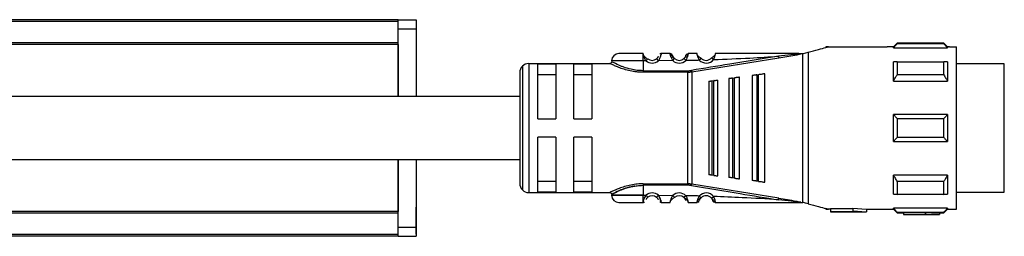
# Model space of a CAD drawing. Header units: millimetres. Extents: x -741 to 2998, y 394 to 730.
# Tile 12 of 18: x 915 to 1024, y 396 to 420. Entities that reach past the tile are written whole.
import ezdxf

# ---------------------------------------------------------------- set-up
doc = ezdxf.new("R2010")
doc.units = ezdxf.units.MM

# ---------------------------------------------------------------- blocks, each defined once
blk = doc.blocks.new('Drawing View3')
at = {"color": 7, "linetype": 'Continuous', "lineweight": 25}
for p, q in [((1388, 15.5), (1340, 15.5)), ((1388, 15.5), (1390, 15.5)), ((1388, 15.3), (1388, 15.5)), ((1390, 15.5), (1390, 14.5)), ((1388, 15.3), (1340, 15.3)), ((1388, 12.95), (1388, 15.3)), ((1388, 14.5), (1390, 14.5)), ((1390, 14.5), (1390, 7)), ((1388, 12.95), (1340, 12.95)), ((1388, 12.75), (1340, 12.75)), ((1388, 12.75), (1388, 12.95)), ((1388, 12.75), (1388, 7)), ((1388, 7), (1388, 12.75)), ((1435.77, 12.5), (1435.5, 12.5)), ((1435.5, 12.5), (1435.5, 12.43)), ((1435.77, 12.5), (1442.29, 12.5)), ((1443, 12.5), (1442.29, 12.5)), ((1443.4, 12.9), (1443, 12.5)), ((1443, 12.37), (1443, 12.5)), ((1443, 12.37), (1449, 12.37)), ((1448.6, 12.9), (1443.4, 12.9)), ((1448.6, 12.84), (1443.4, 12.84)), ((1449, 12.5), (1448.6, 12.9)), ((1448.6, 12.84), (1448.6, 12.9)), ((1449.2, 12.5), (1449, 12.5)), ((1449, 12.5), (1449, 12.37)), ((1449.2, 12.5), (1450, 12.5)), ((1450, -5.5), (1450, 12.5)), ((1415.2, 11.73), (1415.19, 11.75)), ((1415.2, 11.72), (1415.2, 11.73)), ((1415.2, 10.95), (1415.2, 9.85)), ((1415.52, 10.95), (1415.2, 10.95)), ((1415.52, 10.95), (1415.71, 11.18)), ((1418.49, 10.97), (1416.89, 10.96)), ((1418.19, 11.75), (1417.21, 11.75)), ((1418.49, 10.97), (1418.69, 11.2)), ((1419.74, 11.2), (1419.72, 11.21)), ((1419.92, 11.54), (1419.91, 11.5)), ((1420.6, 9.71), (1430.26, 11.27)), ((1421.63, 11.22), (1421.65, 11.24)), ((1422.8, 11.26), (1422.78, 11.28)), ((1430.26, 11.27), (1432.03, 11.58)), ((1432.49, 11.75), (1432.72, 11.75)), ((1432.72, 11.75), (1432.93, 11.75)), ((1432.95, -4.75), (1432.95, 11.75)), ((1433, 11.76), (1433.52, 11.9)), ((1433.52, 11.9), (1433.52, -4.9)), ((1401.79, 10.36), (1401.79, -3.36)), ((1402.5, 10.65), (1402.5, -3.65)), ((1402.5, 10.65), (1411.5, 10.65)), ((1405.5, 10.58), (1403.5, 10.58)), ((1403.5, 4.5), (1403.5, 10.58)), ((1405.5, 10.58), (1405.5, 4.5)), ((1407.5, 4.5), (1407.5, 10.58)), ((1409.5, 10.58), (1407.5, 10.58)), ((1409.5, 10.58), (1409.5, 4.5)), ((1415.2, 9.85), (1420.17, 9.85)), ((1420.17, 9.85), (1420.17, 9.68)), ((1420.57, 9.88), (1420.6, 9.71)), ((1443.4, 10.85), (1448.6, 10.85)), ((1449, 10.84), (1449, 8.71)), ((1455.3, 10.62), (1450, 10.62)), ((1455.3, 7.69), (1455.3, 10.62)), ((1401.5, 9.65), (1401.5, -2.65)), ((1403.5, 9.42), (1405.5, 9.42)), ((1407.5, 9.42), (1409.5, 9.42)), ((1420.17, 9.68), (1415.2, 9.68)), ((1420.17, -2.68), (1420.17, 9.68)), ((1420.6, 9.71), (1420.6, -2.71)), ((1422.84, 8.73), (1423.04, 8.75)), ((1423.5, -1.81), (1423.5, 8.81)), ((1424.7, 8.97), (1424.7, -1.97)), ((1425.13, 9.03), (1425.33, 9.05)), ((1425.13, 9.03), (1425.13, -2.03)), ((1425.9, -2.13), (1425.9, 9.13)), ((1427.3, 9.31), (1427.3, -2.31)), ((1427.81, 9.38), (1427.81, -2.38)), ((1428.1, 9.42), (1428.01, 9.41)), ((1428.01, -2.41), (1428.01, 9.41)), ((1428.7, -2.5), (1428.7, 9.5)), ((1448.6, 9.38), (1443.4, 9.38)), ((1422.5, 8.68), (1422.5, -1.68)), ((1422.84, 8.73), (1422.84, -1.73)), ((1443, 8.71), (1449, 8.71)), ((1455.3, -3.62), (1455.3, 7.69)), ((1403.5, 4.5), (1405.5, 4.5)), ((1407.5, 4.5), (1409.5, 4.5)), ((1449, 5), (1443, 5)), ((1443.4, 4.56), (1448.6, 4.56)), ((1449, 5), (1449, 2)), ((1405.5, 2.5), (1403.5, 2.5)), ((1403.5, -3.58), (1403.5, 2.5)), ((1405.5, 2.5), (1405.5, -3.58)), ((1409.5, 2.5), (1407.5, 2.5)), ((1407.5, -3.58), (1407.5, 2.5)), ((1409.5, 2.5), (1409.5, -3.58)), ((1448.6, 2.44), (1443.4, 2.44)), ((1443, 2), (1449, 2)), ((1388, 0), (1388, -5.75)), ((1388, -5.75), (1388, 0)), ((1390, 0), (1390, -7.5)), ((1423.04, -1.75), (1422.84, -1.73)), ((1425.33, -2.05), (1425.13, -2.03)), ((1443, -3.84), (1443, -1.71)), ((1449, -1.71), (1443, -1.71)), ((1405.5, -2.42), (1403.5, -2.42)), ((1409.5, -2.42), (1407.5, -2.42)), ((1415.2, -2.68), (1420.17, -2.68)), ((1420.17, -2.85), (1415.2, -2.85)), ((1420.17, -2.85), (1420.17, -2.68)), ((1420.57, -2.88), (1420.6, -2.71)), ((1430.26, -4.27), (1420.6, -2.71)), ((1428.01, -2.41), (1427.81, -2.38)), ((1428.01, -2.41), (1428.1, -2.42)), ((1443.4, -2.38), (1448.6, -2.38)), ((1402.5, -3.65), (1411.5, -3.65)), ((1403.5, -3.58), (1405.5, -3.58)), ((1407.5, -3.58), (1409.5, -3.58)), ((1415.2, -3.95), (1415.52, -3.95)), ((1416.89, -3.96), (1416.69, -4.18)), ((1416.89, -3.96), (1418.49, -3.97)), ((1418.68, -4.18), (1418.69, -4.2)), ((1419.93, -4), (1419.72, -4.21)), ((1421.63, -4.22), (1421.65, -4.24)), ((1422.78, -4.28), (1423.01, -4.08)), ((1448.6, -3.85), (1443.4, -3.85)), ((1450, -3.62), (1455.3, -3.62)), ((1390.01, -5.26), (1390, -5.26)), ((1390.01, -5.64), (1390.01, -5.26)), ((1415.19, -4.75), (1415.2, -4.72)), ((1417.21, -4.75), (1418.19, -4.75)), ((1432.72, -4.75), (1432.49, -4.75)), ((1432.72, -4.75), (1432.95, -4.75)), ((1435.5, -5.43), (1435.5, -5.5)), ((1438.5, -5.38), (1440, -5.5)), ((1438.5, -5.38), (1438.5, -5.69)), ((1449, -5.37), (1443, -5.37)), ((1449, -5.37), (1449, -5.5)), ((1388, -5.75), (1340, -5.75)), ((1388, -5.95), (1340, -5.95)), ((1388, -5.95), (1388, -5.75)), ((1388, -8.3), (1388, -5.95)), ((1390.01, -8.26), (1390.01, -5.64)), ((1435.5, -5.5), (1435.77, -5.5)), ((1436, -5.5), (1435.77, -5.5)), ((1438.5, -5.47), (1436, -5.47)), ((1436, -5.47), (1436, -5.77)), ((1436, -5.77), (1436, -5.8)), ((1436, -5.77), (1438.5, -5.77)), ((1436, -5.8), (1440, -5.8)), ((1438.5, -5.69), (1440, -5.8)), ((1438.5, -5.69), (1438.5, -5.77)), ((1440, -5.5), (1442.29, -5.5)), ((1440, -5.5), (1440, -5.8)), ((1442.3, -5.5), (1443, -5.5)), ((1443, -5.5), (1443.4, -5.9)), ((1443.4, -5.84), (1448.6, -5.84)), ((1443.4, -5.84), (1443.4, -5.9)), ((1443.4, -5.9), (1444.1, -5.9)), ((1446.5, -5.89), (1444.1, -5.89)), ((1444.1, -5.89), (1444.1, -6.09)), ((1444.1, -6.09), (1444.1, -6.1)), ((1444.1, -6.09), (1446.5, -6.09)), ((1444.1, -6.1), (1448.1, -6.1)), ((1446.5, -5.85), (1446.5, -6.05)), ((1446.5, -6.05), (1446.5, -6.09)), ((1448.1, -5.9), (1448.6, -5.9)), ((1448.1, -5.9), (1448.1, -6.1)), ((1448.6, -5.9), (1449, -5.5)), ((1449, -5.5), (1449.2, -5.5)), ((1449.2, -5.5), (1450, -5.5)), ((1388, -7.5), (1390, -7.5)), ((1390, -7.5), (1390, -8.5)), ((1388, -8.3), (1340, -8.3)), ((1388, -8.5), (1340, -8.5)), ((1388, -8.5), (1388, -8.3)), ((1388, -8.5), (1390, -8.5)), ((1390, -8.26), (1390.01, -8.26))]:
    blk.add_line(p, q, dxfattribs=at)
at = {"color": 7, "linetype": 'Continuous', "lineweight": 25, "flags": 128}
for points in [[(1415.2, 10.95), (1414, 10.95), (1412.95, 10.95), (1412.17, 10.95), (1411.75, 10.95), (1411.7, 10.95)], [(1443, 8.71), (1443, 9.02), (1443, 9.31), (1443, 9.59), (1443, 9.86), (1443, 10.12), (1443, 10.37), (1443, 10.61), (1443, 10.84)], [(1443.4, 10.85), (1443.4, 10.69), (1443.4, 10.52), (1443.4, 10.34), (1443.4, 10.16), (1443.4, 9.97), (1443.4, 9.78), (1443.4, 9.58), (1443.4, 9.38)], [(1448.6, 9.38), (1448.6, 9.58), (1448.6, 9.78), (1448.6, 9.97), (1448.6, 10.16), (1448.6, 10.34), (1448.6, 10.52), (1448.6, 10.69), (1448.6, 10.85)], [(1423.04, -1.75), (1423.04, -0.58), (1423.04, 0.71), (1423.04, 2.08), (1423.04, 3.5), (1423.04, 4.92), (1423.04, 6.29), (1423.04, 7.58), (1423.04, 8.75)], [(1425.33, -2.05), (1425.33, -0.82), (1425.33, 0.54), (1425.33, 2), (1425.33, 3.5), (1425.33, 5), (1425.33, 6.46), (1425.33, 7.82), (1425.33, 9.05)], [(1427.81, 9.38), (1427.93, 9.4), (1428.01, 9.41)], [(1443, 2), (1443, 2.37), (1443, 2.75), (1443, 3.12), (1443, 3.5), (1443, 3.88), (1443, 4.25), (1443, 4.63), (1443, 5)], [(1443.4, 4.56), (1443.4, 4.29), (1443.4, 4.03), (1443.4, 3.76), (1443.4, 3.5), (1443.4, 3.24), (1443.4, 2.97), (1443.4, 2.71), (1443.4, 2.44)], [(1448.6, 2.44), (1448.6, 2.71), (1448.6, 2.97), (1448.6, 3.24), (1448.6, 3.5), (1448.6, 3.76), (1448.6, 4.03), (1448.6, 4.29), (1448.6, 4.56)], [(1449, -1.71), (1449, -2.02), (1449, -2.31), (1449, -2.59), (1449, -2.86), (1449, -3.12), (1449, -3.37), (1449, -3.61), (1449, -3.84)], [(1415.2, -2.85), (1415.2, -3.47), (1415.2, -3.95)], [(1443.4, -2.38), (1443.4, -2.58), (1443.4, -2.78), (1443.4, -2.97), (1443.4, -3.16), (1443.4, -3.34), (1443.4, -3.52), (1443.4, -3.69), (1443.4, -3.85)], [(1448.6, -3.85), (1448.6, -3.69), (1448.6, -3.52), (1448.6, -3.34), (1448.6, -3.16), (1448.6, -2.97), (1448.6, -2.78), (1448.6, -2.58), (1448.6, -2.38)], [(1415.2, -3.95), (1414, -3.95), (1412.95, -3.95), (1412.17, -3.95), (1411.75, -3.95), (1411.7, -3.95)], [(1411.7, -3.95), (1411.75, -3.95), (1412.17, -3.95), (1412.95, -3.95), (1414, -3.95), (1415.2, -3.95)], [(1443, -5.5), (1443, -5.49), (1443, -5.47), (1443, -5.43), (1443, -5.37)], [(1448.6, -5.9), (1448.6, -5.9), (1448.6, -5.89), (1448.6, -5.87), (1448.6, -5.84)]]:
    blk.add_lwpolyline(points, dxfattribs=at)
at = {"color": 7, "linetype": 'Continuous', "lineweight": 25}
for centre, radius, start, end in [((1586.5, 12.89), 143.1, 179.9966, 180.0205), ((1412.5, 10.95), 0.8, 89.9996, 179.9996), ((1416.2, 11.75), 1.05, 229.5999, 310.9287), ((1416.2, 11.75), 0.75, 229.5945, 310.9271), ((1418.19, 11.45), 0.3, 16.6017, 90.0042), ((1419.2, 11.75), 1.05, 227.6552, 314.3629), ((1419.2, 11.75), 0.75, 227.6553, 314.363), ((1422.2, 11.75), 1.05, 222.867, 320.7053), ((1422.2, 11.75), 0.75, 222.867, 320.7053), ((1402.5, 9.65), 1, 135, 180), ((1402.5, 9.65), 1, 90, 135), ((1420.17, 12.28), 2.43, 270.0027, 279.4582), ((1402.5, -2.65), 1, 180, 225), ((1420.17, -5.28), 2.43, 80.5416, 89.9931), ((1402.5, -2.65), 1, 225, 270), ((1412.5, -3.95), 0.8, 180.0004, 270.0004), ((1416.2, -4.75), 1.05, 49.0731, 130.3811), ((1416.2, -4.75), 0.75, 49.0731, 130.4057), ((1419.2, -4.75), 1.05, 45.6392, 132.3453), ((1419.2, -4.75), 0.75, 45.6374, 132.3465), ((1422.2, -4.75), 1.05, 39.3083, 137.1337), ((1422.2, -4.75), 0.75, 39.2948, 137.1337)]:
    blk.add_arc(centre, radius, start, end, dxfattribs=at)
for points, knots in [([(1433.52, 11.9), (1433.92, 12.01), (1434.72, 12.22), (1435.24, 12.36), (1435.5, 12.43)], [0, 0, 0, 0, 0.503559, 1, 1, 1, 1]), ([(1435.5, 12.43), (1435.59, 12.45), (1435.74, 12.49), (1435.76, 12.5), (1435.77, 12.5)], [0, 0, 0, 0, 0.597948, 1, 1, 1, 1]), ([(1443, 12.37), (1443.07, 12.46), (1443.2, 12.62), (1443.34, 12.77), (1443.4, 12.84)], [0, 0, 0, 0, 0.553792, 1, 1, 1, 1]), ([(1448.6, 12.84), (1448.68, 12.75), (1448.81, 12.6), (1448.94, 12.44), (1449, 12.37)], [0, 0, 0, 0, 0.5661892, 1, 1, 1, 1]), ([(1415.19, 11.75), (1414.84, 11.75), (1414.13, 11.75), (1413.24, 11.75), (1412.62, 11.75), (1412.54, 11.75), (1412.5, 11.75)], [0, 0, 0, 0, 0.25, 0.499999, 0.75, 1, 1, 1, 1]), ([(1415.2, 10.95), (1415.2, 11.04), (1415.2, 11.21), (1415.2, 11.44), (1415.2, 11.63), (1415.2, 11.69), (1415.2, 11.72)], [0, 0, 0, 0, 0.25, 0.5, 0.75, 1, 1, 1, 1]), ([(1415.2, 11.72), (1415.2, 11.69), (1415.21, 11.65), (1415.24, 11.55), (1415.25, 11.52)], [0, 0, 0, 0, 0.6620007, 1, 1, 1, 1]), ([(1415.7, 11.16), (1415.65, 11.19), (1415.57, 11.23), (1415.46, 11.32), (1415.38, 11.39), (1415.31, 11.46), (1415.27, 11.51), (1415.25, 11.52)], [0, 0, 0, 0, 0.3045915, 0.4757624, 0.6609337, 0.8587242, 1, 1, 1, 1]), ([(1415.7, 11.16), (1415.65, 11.19), (1415.57, 11.23), (1415.46, 11.32), (1415.38, 11.39), (1415.31, 11.46), (1415.27, 11.51), (1415.25, 11.52)], [0, 0, 0, 0, 0.305354, 0.476954, 0.662588, 0.860872, 1, 1, 1, 1]), ([(1415.25, 11.52), (1415.26, 11.49), (1415.28, 11.4), (1415.36, 11.19), (1415.47, 11.03), (1415.52, 10.95)], [0, 0, 0, 0, 0.189153, 0.574673, 1, 1, 1, 1]), ([(1416.87, 11.41), (1416.87, 11.41), (1416.86, 11.39), (1416.83, 11.35), (1416.8, 11.29), (1416.75, 11.24), (1416.71, 11.2), (1416.69, 11.18)], [0, 0, 0, 0, 0.05277, 0.298048, 0.531365, 0.762116, 1, 1, 1, 1]), ([(1417.21, 11.75), (1417.21, 11.74), (1417.2, 11.74), (1417.19, 11.67), (1417.16, 11.58), (1417.11, 11.43), (1417.04, 11.21), (1416.94, 11.04), (1416.89, 10.96)], [0, 0, 0, 0, 0.144729, 0.283823, 0.416344, 0.542823, 0.779088, 1, 1, 1, 1]), ([(1417.21, 11.75), (1417.17, 11.75), (1417.12, 11.74), (1417.08, 11.72), (1417.06, 11.71)], [0, 0, 0, 0, 0.608644, 1, 1, 1, 1]), ([(1418.49, 10.97), (1418.44, 11.07), (1418.35, 11.21), (1418.29, 11.4), (1418.25, 11.52), (1418.22, 11.62), (1418.2, 11.69), (1418.19, 11.74), (1418.19, 11.75), (1418.19, 11.75)], [0, 0, 0, 0, 0.260575, 0.380139, 0.506889, 0.633746, 0.751654, 0.873628, 1, 1, 1, 1]), ([(1418.35, 11.66), (1418.33, 11.67), (1418.29, 11.68), (1418.24, 11.69), (1418.21, 11.69), (1418.2, 11.68)], [0, 0, 0, 0, 0.4245237, 0.8401709, 1, 1, 1, 1]), ([(1418.43, 11.63), (1418.42, 11.65), (1418.39, 11.67), (1418.35, 11.67), (1418.3, 11.62), (1418.28, 11.55), (1418.27, 11.51)], [0, 0, 0, 0, 0.2245337, 0.4683612, 0.728158, 1, 1, 1, 1]), ([(1418.48, 11.32), (1418.48, 11.35), (1418.47, 11.42), (1418.47, 11.49), (1418.48, 11.51), (1418.48, 11.51), (1418.48, 11.51)], [0, 0, 0, 0, 0.341782, 0.667757, 0.972953, 1, 1, 1, 1]), ([(1418.68, 11.18), (1418.66, 11.2), (1418.61, 11.25), (1418.55, 11.33), (1418.5, 11.41), (1418.48, 11.46), (1418.47, 11.48)], [0, 0, 0, 0, 0.237806, 0.481918, 0.735525, 1, 1, 1, 1]), ([(1418.69, 11.2), (1418.67, 11.22), (1418.63, 11.26), (1418.58, 11.32), (1418.55, 11.38), (1418.51, 11.44), (1418.48, 11.52), (1418.48, 11.53), (1418.48, 11.54)], [0, 0, 0, 0, 0.128473, 0.244247, 0.350551, 0.471184, 0.69326, 1, 1, 1, 1]), ([(1419.93, 11.49), (1419.92, 11.47), (1419.9, 11.42), (1419.86, 11.34), (1419.8, 11.26), (1419.76, 11.22), (1419.74, 11.2)], [0, 0, 0, 0, 0.264832, 0.518399, 0.762522, 1, 1, 1, 1]), ([(1419.93, 11), (1419.91, 11.03), (1419.85, 11.08), (1419.78, 11.15), (1419.74, 11.19), (1419.74, 11.2), (1419.74, 11.2)], [0, 0, 0, 0, 0.325293, 0.650586, 0.975879, 1, 1, 1, 1]), ([(1419.97, 11.63), (1419.97, 11.63), (1419.94, 11.6), (1419.93, 11.57), (1419.92, 11.54)], [0, 0, 0, 0, 0.101351, 1, 1, 1, 1]), ([(1419.92, 11.51), (1419.92, 11.51), (1419.93, 11.5), (1419.93, 11.43), (1419.93, 11.37), (1419.93, 11.33)], [0, 0, 0, 0, 0.302275, 0.642106, 1, 1, 1, 1]), ([(1420.21, 11.75), (1420.2, 11.75), (1420.2, 11.74), (1420.19, 11.69), (1420.17, 11.62), (1420.15, 11.53), (1420.11, 11.41), (1420.05, 11.23), (1419.98, 11.09), (1419.93, 11)], [0, 0, 0, 0, 0.130596, 0.243598, 0.365223, 0.490036, 0.623138, 0.753138, 1, 1, 1, 1]), ([(1419.93, 11), (1420.21, 11.01), (1420.71, 11.02), (1421.21, 11.03), (1421.43, 11.04)], [0, 0, 0, 0, 0.560003, 1, 1, 1, 1]), ([(1420.13, 11.52), (1420.12, 11.55), (1420.1, 11.62), (1420.05, 11.67), (1420.01, 11.67), (1419.98, 11.64), (1419.97, 11.63)], [0, 0, 0, 0, 0.272663, 0.533197, 0.776768, 1, 1, 1, 1]), ([(1420.19, 11.69), (1420.18, 11.69), (1420.16, 11.69), (1420.11, 11.68), (1420.07, 11.67), (1420.05, 11.66)], [0, 0, 0, 0, 0.138915, 0.565007, 1, 1, 1, 1]), ([(1420.15, 11.54), (1420.17, 11.59), (1420.19, 11.68), (1420.2, 11.74), (1420.2, 11.75), (1420.21, 11.75)], [0, 0, 0, 0, 0.461752, 0.729508, 1, 1, 1, 1]), ([(1421.19, 11.75), (1421.01, 11.75), (1420.68, 11.75), (1420.35, 11.75), (1420.21, 11.75)], [0, 0, 0, 0, 0.559996, 1, 1, 1, 1]), ([(1430.23, 11.45), (1428.43, 11.16), (1425.2, 10.65), (1421.98, 10.12), (1420.57, 9.88)], [0, 0, 0, 0, 0.5601316, 1, 1, 1, 1]), ([(1421.43, 11.04), (1421.39, 11.12), (1421.32, 11.26), (1421.27, 11.43), (1421.22, 11.57), (1421.2, 11.68), (1421.19, 11.74), (1421.19, 11.75), (1421.19, 11.75)], [0, 0, 0, 0, 0.254121, 0.381809, 0.507323, 0.736087, 0.865704, 1, 1, 1, 1]), ([(1421.64, 11.22), (1421.62, 11.24), (1421.58, 11.26), (1421.51, 11.31), (1421.43, 11.37), (1421.36, 11.44), (1421.29, 11.51), (1421.25, 11.55), (1421.23, 11.57)], [0, 0, 0, 0, 0.142352, 0.295226, 0.460121, 0.637791, 0.827041, 1, 1, 1, 1]), ([(1421.43, 11.04), (1421.46, 11.06), (1421.52, 11.12), (1421.59, 11.18), (1421.63, 11.22), (1421.63, 11.22), (1421.63, 11.22)], [0, 0, 0, 0, 0.329331, 0.658662, 0.987992, 1, 1, 1, 1]), ([(1423.17, 11.58), (1423.15, 11.56), (1423.11, 11.53), (1423.05, 11.46), (1422.98, 11.4), (1422.91, 11.34), (1422.85, 11.3), (1422.81, 11.27), (1422.79, 11.26)], [0, 0, 0, 0, 0.165586, 0.356662, 0.535912, 0.702186, 0.856372, 1, 1, 1, 1]), ([(1423.01, 11.09), (1422.98, 11.11), (1422.92, 11.16), (1422.85, 11.22), (1422.8, 11.26), (1422.8, 11.26), (1422.8, 11.26)], [0, 0, 0, 0, 0.329696, 0.659392, 0.989088, 1, 1, 1, 1]), ([(1423.17, 11.58), (1423.17, 11.57), (1423.16, 11.54), (1423.14, 11.45), (1423.1, 11.3), (1423.05, 11.17), (1423.01, 11.09)], [0, 0, 0, 0, 0.069566, 0.299348, 0.533277, 1, 1, 1, 1]), ([(1423.01, 11.09), (1424.36, 11.14), (1426.77, 11.23), (1429.17, 11.38), (1430.23, 11.45)], [0, 0, 0, 0, 0.560035, 1, 1, 1, 1]), ([(1423.21, 11.75), (1423.2, 11.75), (1423.2, 11.74), (1423.19, 11.69), (1423.18, 11.62), (1423.17, 11.58)], [0, 0, 0, 0, 0.294039, 0.578495, 1, 1, 1, 1]), ([(1432.49, 11.75), (1430.76, 11.75), (1427.67, 11.75), (1424.57, 11.75), (1423.21, 11.75)], [0, 0, 0, 0, 0.55991, 1, 1, 1, 1]), ([(1432.31, 11.69), (1432.07, 11.66), (1431.38, 11.59), (1430.69, 11.51), (1430.23, 11.45)], [0, 0, 0, 0, 0.336936, 1, 1, 1, 1]), ([(1430.23, 11.45), (1430.23, 11.44), (1430.24, 11.43), (1430.24, 11.39), (1430.25, 11.34), (1430.26, 11.3), (1430.26, 11.28), (1430.26, 11.27)], [0, 0, 0, 0, 0.0916028, 0.2495145, 0.4999002, 0.7646356, 1, 1, 1, 1]), ([(1432.03, 11.58), (1432.15, 11.6), (1432.37, 11.63), (1432.62, 11.69), (1432.71, 11.73), (1432.72, 11.73), (1432.73, 11.74), (1432.72, 11.75), (1432.72, 11.75), (1432.72, 11.75)], [0, 0, 0, 0, 0.494068, 0.885973, 0.924242, 0.945102, 0.963222, 0.980822, 1, 1, 1, 1]), ([(1432.49, 11.75), (1432.55, 11.75), (1432.61, 11.75), (1432.68, 11.75), (1432.69, 11.74), (1432.7, 11.74), (1432.7, 11.74), (1432.7, 11.74), (1432.7, 11.74), (1432.7, 11.74), (1432.7, 11.74), (1432.68, 11.73), (1432.54, 11.71), (1432.41, 11.7), (1432.31, 11.69)], [0, 0, 0, 0, 0.265411, 0.325307, 0.338215, 0.348853, 0.353315, 0.357365, 0.359355, 0.361401, 0.36591, 0.37717, 0.482443, 1, 1, 1, 1]), ([(1432.95, 11.75), (1432.95, 11.75), (1432.94, 11.75), (1432.93, 11.75), (1432.93, 11.75)], [0, 0, 0, 0, 0.5523958, 1, 1, 1, 1]), ([(1432.95, 11.75), (1432.96, 11.75), (1432.98, 11.75), (1432.99, 11.76), (1433, 11.76)], [0, 0, 0, 0, 0.5006137, 1, 1, 1, 1]), ([(1411.7, 10.85), (1411.7, 10.83), (1411.69, 10.79), (1411.67, 10.74), (1411.64, 10.71), (1411.61, 10.68), (1411.56, 10.65), (1411.52, 10.65), (1411.49, 10.65)], [0, 0, 0, 0, 0.239931, 0.369377, 0.501524, 0.633446, 0.762247, 1, 1, 1, 1]), ([(1414.21, 9.76), (1414.12, 9.77), (1413.78, 9.82), (1413.23, 9.96), (1412.61, 10.16), (1412.11, 10.37), (1411.76, 10.53), (1411.53, 10.63), (1411.51, 10.64), (1411.5, 10.65)], [0, 0, 0, 0, 0.058005, 0.221383, 0.387996, 0.55011, 0.713007, 0.864869, 1, 1, 1, 1]), ([(1415.2, 9.85), (1414.98, 9.86), (1414.51, 9.88), (1413.77, 10.01), (1413.17, 10.2), (1412.5, 10.45), (1412.01, 10.69), (1411.76, 10.82), (1411.68, 10.86), (1411.7, 10.85), (1411.7, 10.85)], [0, 0, 0, 0, 0.119643, 0.249053, 0.420317, 0.499119, 0.748929, 0.878027, 0.999989, 1, 1, 1, 1]), ([(1443.4, 10.85), (1443.32, 10.85), (1443.19, 10.84), (1443.06, 10.84), (1443, 10.84)], [0, 0, 0, 0, 0.566189, 1, 1, 1, 1]), ([(1449, 10.84), (1448.93, 10.84), (1448.8, 10.84), (1448.66, 10.85), (1448.6, 10.85)], [0, 0, 0, 0, 0.553792, 1, 1, 1, 1]), ([(1415.2, 9.68), (1415, 9.68), (1414.66, 9.68), (1414.34, 9.74), (1414.21, 9.76)], [0, 0, 0, 0, 0.575662, 1, 1, 1, 1]), ([(1420.17, 9.68), (1420.21, 9.68), (1420.28, 9.68), (1420.35, 9.68), (1420.38, 9.69)], [0, 0, 0, 0, 0.559726, 1, 1, 1, 1]), ([(1420.6, 9.71), (1420.56, 9.71), (1420.49, 9.7), (1420.41, 9.69), (1420.38, 9.69)], [0, 0, 0, 0, 0.559933, 1, 1, 1, 1]), ([(1423.1, 8.76), (1423.09, 8.76), (1423.07, 8.76), (1423.05, 8.75), (1423.04, 8.75)], [0, 0, 0, 0, 0.559946, 1, 1, 1, 1]), ([(1423.1, 8.76), (1423.15, 8.77), (1423.25, 8.78), (1423.38, 8.8), (1423.48, 8.81), (1423.49, 8.81), (1423.5, 8.81)], [0, 0, 0, 0, 0.1849, 0.408712, 0.685985, 1, 1, 1, 1]), ([(1425.13, 9.03), (1425.1, 9.02), (1425.05, 9.02), (1424.95, 9), (1424.83, 8.99), (1424.72, 8.97), (1424.71, 8.97), (1424.7, 8.97)], [0, 0, 0, 0, 0.097342, 0.196469, 0.405839, 0.669699, 1, 1, 1, 1]), ([(1425.4, 9.06), (1425.39, 9.06), (1425.36, 9.06), (1425.34, 9.06), (1425.33, 9.05)], [0, 0, 0, 0, 0.559949, 1, 1, 1, 1]), ([(1425.9, 9.13), (1425.89, 9.13), (1425.88, 9.13), (1425.76, 9.11), (1425.62, 9.09), (1425.49, 9.08), (1425.43, 9.07), (1425.4, 9.06)], [0, 0, 0, 0, 0.30579, 0.570569, 0.801387, 0.904132, 1, 1, 1, 1]), ([(1427.81, 9.38), (1427.78, 9.38), (1427.72, 9.37), (1427.6, 9.35), (1427.45, 9.34), (1427.32, 9.32), (1427.31, 9.32), (1427.3, 9.31)], [0, 0, 0, 0, 0.095969, 0.193666, 0.400239, 0.664134, 1, 1, 1, 1]), ([(1428.7, 9.5), (1428.69, 9.5), (1428.67, 9.5), (1428.52, 9.48), (1428.35, 9.45), (1428.21, 9.43), (1428.13, 9.43), (1428.1, 9.42)], [0, 0, 0, 0, 0.3259376, 0.6034709, 0.8153265, 0.9105208, 1, 1, 1, 1]), ([(1443, 8.71), (1443.07, 8.84), (1443.2, 9.06), (1443.34, 9.28), (1443.4, 9.38)], [0, 0, 0, 0, 0.553742, 1, 1, 1, 1]), ([(1448.6, 9.38), (1448.68, 9.25), (1448.81, 9.03), (1448.94, 8.81), (1449, 8.71)], [0, 0, 0, 0, 0.566235, 1, 1, 1, 1]), ([(1422.5, 8.68), (1422.51, 8.68), (1422.52, 8.68), (1422.6, 8.69), (1422.7, 8.71), (1422.78, 8.72), (1422.82, 8.72), (1422.84, 8.73)], [0, 0, 0, 0, 0.323921, 0.5874, 0.803788, 0.901229, 1, 1, 1, 1]), ([(1401.5, 7), (1400.02, 7), (1396.84, 7), (1392.24, 7), (1387.97, 7), (1384.47, 7), (1378.74, 7), (1367.49, 7), (1353.66, 7), (1343.5, 7), (1340, 7)], [0, 0, 0, 0, 0.072031, 0.154969, 0.224443, 0.280455, 0.325416, 0.503837, 0.829386, 1, 1, 1, 1]), ([(1443.4, 4.56), (1443.32, 4.64), (1443.19, 4.79), (1443.06, 4.94), (1443, 5)], [0, 0, 0, 0, 0.566189, 1, 1, 1, 1]), ([(1449, 5), (1448.93, 4.92), (1448.8, 4.77), (1448.66, 4.62), (1448.6, 4.56)], [0, 0, 0, 0, 0.553792, 1, 1, 1, 1]), ([(1443, 2), (1443.07, 2.08), (1443.2, 2.23), (1443.34, 2.38), (1443.4, 2.44)], [0, 0, 0, 0, 0.553792, 1, 1, 1, 1]), ([(1448.6, 2.44), (1448.68, 2.36), (1448.81, 2.21), (1448.94, 2.06), (1449, 2)], [0, 0, 0, 0, 0.566189, 1, 1, 1, 1]), ([(1340, 0), (1345.81, 0), (1353.84, 0), (1364.07, 0), (1370.46, 0), (1375.66, 0), (1380.07, 0), (1384.26, 0), (1389.53, 0), (1395.4, 0), (1399.51, 0), (1401.5, 0)], [0, 0, 0, 0, 0.283625, 0.392141, 0.498631, 0.595612, 0.645852, 0.713781, 0.799508, 0.903037, 1, 1, 1, 1]), ([(1422.84, -1.73), (1422.82, -1.72), (1422.78, -1.72), (1422.7, -1.71), (1422.6, -1.69), (1422.52, -1.68), (1422.51, -1.68), (1422.5, -1.68)], [0, 0, 0, 0, 0.096571, 0.197429, 0.41274, 0.676188, 1, 1, 1, 1]), ([(1423.04, -1.75), (1423.05, -1.75), (1423.07, -1.76), (1423.09, -1.76), (1423.1, -1.76)], [0, 0, 0, 0, 0.553505, 1, 1, 1, 1]), ([(1423.1, -1.76), (1423.12, -1.76), (1423.17, -1.77), (1423.26, -1.78), (1423.38, -1.8), (1423.48, -1.81), (1423.49, -1.81), (1423.5, -1.81)], [0, 0, 0, 0, 0.092113, 0.190371, 0.409273, 0.68628, 1, 1, 1, 1]), ([(1425.13, -2.03), (1425.1, -2.02), (1425.05, -2.02), (1424.95, -2), (1424.83, -1.99), (1424.72, -1.97), (1424.71, -1.97), (1424.7, -1.97)], [0, 0, 0, 0, 0.095358, 0.192264, 0.405805, 0.669689, 1, 1, 1, 1]), ([(1425.33, -2.05), (1425.34, -2.06), (1425.37, -2.06), (1425.39, -2.06), (1425.4, -2.06)], [0, 0, 0, 0, 0.553052, 1, 1, 1, 1]), ([(1425.4, -2.06), (1425.43, -2.07), (1425.49, -2.08), (1425.61, -2.09), (1425.75, -2.11), (1425.87, -2.13), (1425.89, -2.13), (1425.9, -2.13)], [0, 0, 0, 0, 0.090894, 0.187707, 0.403221, 0.680517, 1, 1, 1, 1]), ([(1443.4, -2.38), (1443.32, -2.25), (1443.19, -2.03), (1443.06, -1.81), (1443, -1.71)], [0, 0, 0, 0, 0.566235, 1, 1, 1, 1]), ([(1449, -1.71), (1448.93, -1.84), (1448.8, -2.06), (1448.66, -2.28), (1448.6, -2.38)], [0, 0, 0, 0, 0.553742, 1, 1, 1, 1]), ([(1415.2, -2.68), (1414.98, -2.68), (1414.52, -2.7), (1413.82, -2.82), (1413.13, -2.99), (1412.54, -3.19), (1412.06, -3.39), (1411.73, -3.54), (1411.52, -3.63), (1411.51, -3.64), (1411.5, -3.65)], [0, 0, 0, 0, 0.111654, 0.24051, 0.376183, 0.512093, 0.644057, 0.773959, 0.895726, 1, 1, 1, 1]), ([(1411.7, -3.85), (1411.7, -3.85), (1411.68, -3.86), (1411.76, -3.82), (1412.01, -3.69), (1412.5, -3.45), (1413, -3.26), (1413.37, -3.14), (1413.77, -3.01), (1414.14, -2.96), (1414.29, -2.93)], [0, 0, 0, 0, 0.000008, 0.146295, 0.301126, 0.600743, 0.695253, 0.751166, 0.901022, 1, 1, 1, 1]), ([(1414.29, -2.93), (1414.14, -2.96), (1413.69, -3.03), (1413.17, -3.2), (1412.5, -3.45), (1412.02, -3.68), (1411.74, -3.83), (1411.71, -3.84), (1411.7, -3.85)], [0, 0, 0, 0, 0.099022, 0.304535, 0.399056, 0.698782, 0.853692, 1, 1, 1, 1]), ([(1414.29, -2.93), (1414.37, -2.92), (1414.66, -2.86), (1414.97, -2.86), (1415.2, -2.85)], [0, 0, 0, 0, 0.2815864, 1, 1, 1, 1]), ([(1420.38, -2.69), (1420.34, -2.68), (1420.27, -2.68), (1420.2, -2.68), (1420.17, -2.68)], [0, 0, 0, 0, 0.560115, 1, 1, 1, 1]), ([(1420.38, -2.69), (1420.42, -2.69), (1420.49, -2.7), (1420.56, -2.71), (1420.6, -2.71)], [0, 0, 0, 0, 0.560253, 1, 1, 1, 1]), ([(1420.57, -2.88), (1422.37, -3.18), (1425.59, -3.71), (1428.81, -4.23), (1430.23, -4.45)], [0, 0, 0, 0, 0.5598813, 1, 1, 1, 1]), ([(1427.81, -2.38), (1427.78, -2.38), (1427.72, -2.37), (1427.6, -2.35), (1427.45, -2.34), (1427.32, -2.32), (1427.31, -2.32), (1427.3, -2.31)], [0, 0, 0, 0, 0.09377, 0.189049, 0.400199, 0.66412, 1, 1, 1, 1]), ([(1428.1, -2.42), (1428.13, -2.43), (1428.21, -2.43), (1428.35, -2.45), (1428.52, -2.48), (1428.67, -2.5), (1428.69, -2.5), (1428.7, -2.5)], [0, 0, 0, 0, 0.089482, 0.184693, 0.396628, 0.674165, 1, 1, 1, 1]), ([(1411.49, -3.65), (1411.52, -3.65), (1411.56, -3.65), (1411.61, -3.68), (1411.64, -3.71), (1411.67, -3.74), (1411.69, -3.79), (1411.7, -3.83), (1411.7, -3.85)], [0, 0, 0, 0, 0.23785, 0.366664, 0.498577, 0.630701, 0.760116, 1, 1, 1, 1]), ([(1415.2, -4.72), (1415.2, -4.69), (1415.2, -4.63), (1415.2, -4.44), (1415.2, -4.21), (1415.2, -4.04), (1415.2, -3.95)], [0, 0, 0, 0, 0.25, 0.5, 0.75, 1, 1, 1, 1]), ([(1415.2, -4.72), (1415.21, -4.69), (1415.22, -4.62), (1415.28, -4.42), (1415.37, -4.19), (1415.47, -4.03), (1415.52, -3.95)], [0, 0, 0, 0, 0.255033, 0.493765, 0.735694, 1, 1, 1, 1]), ([(1415.52, -3.95), (1415.55, -3.98), (1415.6, -4.04), (1415.66, -4.12), (1415.71, -4.17), (1415.71, -4.18), (1415.71, -4.18)], [0, 0, 0, 0, 0.25, 0.5, 0.75, 1, 1, 1, 1]), ([(1415.71, -4.18), (1415.69, -4.2), (1415.65, -4.23), (1415.6, -4.29), (1415.56, -4.35), (1415.54, -4.39), (1415.53, -4.41), (1415.53, -4.41)], [0, 0, 0, 0, 0.242839, 0.47865, 0.717893, 0.970599, 1, 1, 1, 1]), ([(1416.69, -4.18), (1416.71, -4.2), (1416.74, -4.23), (1416.79, -4.29), (1416.83, -4.34), (1416.86, -4.39), (1416.87, -4.41), (1416.87, -4.41)], [0, 0, 0, 0, 0.213141, 0.435836, 0.683866, 0.93411, 1, 1, 1, 1]), ([(1416.89, -3.96), (1416.95, -4.05), (1417.03, -4.2), (1417.11, -4.39), (1417.16, -4.55), (1417.19, -4.67), (1417.2, -4.74), (1417.21, -4.74), (1417.21, -4.75)], [0, 0, 0, 0, 0.257236, 0.385592, 0.515018, 0.745451, 0.869592, 1, 1, 1, 1]), ([(1417.21, -4.75), (1417.21, -4.74), (1417.2, -4.74), (1417.19, -4.67), (1417.16, -4.58), (1417.12, -4.43), (1417.04, -4.21), (1416.94, -4.04), (1416.89, -3.96)], [0, 0, 0, 0, 0.145861, 0.284683, 0.416939, 0.543177, 0.7791, 1, 1, 1, 1]), ([(1418.19, -4.75), (1418.19, -4.75), (1418.19, -4.74), (1418.21, -4.68), (1418.23, -4.59), (1418.27, -4.45), (1418.35, -4.23), (1418.45, -4.06), (1418.49, -3.97)], [0, 0, 0, 0, 0.140832, 0.276128, 0.406355, 0.532039, 0.771082, 1, 1, 1, 1]), ([(1418.25, -4.53), (1418.26, -4.52), (1418.3, -4.48), (1418.37, -4.41), (1418.45, -4.33), (1418.56, -4.25), (1418.64, -4.21), (1418.68, -4.18)], [0, 0, 0, 0, 0.140673, 0.338288, 0.523574, 0.695046, 1, 1, 1, 1]), ([(1418.49, -3.97), (1418.52, -4), (1418.57, -4.06), (1418.64, -4.13), (1418.67, -4.17), (1418.68, -4.18), (1418.68, -4.18)], [0, 0, 0, 0, 0.329544, 0.659087, 0.988631, 1, 1, 1, 1]), ([(1419.72, -4.21), (1419.74, -4.23), (1419.78, -4.27), (1419.82, -4.33), (1419.86, -4.38), (1419.88, -4.43), (1419.9, -4.48), (1419.92, -4.52), (1419.92, -4.53), (1419.92, -4.54)], [0, 0, 0, 0, 0.123014, 0.237615, 0.348765, 0.461883, 0.577963, 0.716125, 1, 1, 1, 1]), ([(1419.74, -4.2), (1419.78, -4.22), (1419.85, -4.27), (1419.95, -4.35), (1420.03, -4.42), (1420.1, -4.49), (1420.14, -4.53), (1420.16, -4.55)], [0, 0, 0, 0, 0.301002, 0.470144, 0.652979, 0.847956, 1, 1, 1, 1]), ([(1419.74, -4.2), (1419.78, -4.22), (1419.85, -4.27), (1419.95, -4.35), (1420.03, -4.42), (1420.1, -4.49), (1420.14, -4.53), (1420.16, -4.55)], [0, 0, 0, 0, 0.30121, 0.470472, 0.653445, 0.848578, 1, 1, 1, 1]), ([(1421.43, -4.04), (1421.15, -4.03), (1420.65, -4.01), (1420.15, -4), (1419.93, -4)], [0, 0, 0, 0, 0.559997, 1, 1, 1, 1]), ([(1419.93, -4), (1419.98, -4.09), (1420.06, -4.23), (1420.12, -4.41), (1420.16, -4.56), (1420.19, -4.68), (1420.2, -4.74), (1420.2, -4.75), (1420.21, -4.75)], [0, 0, 0, 0, 0.252032, 0.381501, 0.511969, 0.740869, 0.868568, 1, 1, 1, 1]), ([(1421.23, -4.56), (1421.23, -4.55), (1421.24, -4.52), (1421.27, -4.42), (1421.32, -4.26), (1421.39, -4.12), (1421.43, -4.04)], [0, 0, 0, 0, 0.083735, 0.310847, 0.541557, 1, 1, 1, 1]), ([(1421.23, -4.57), (1421.25, -4.55), (1421.29, -4.51), (1421.36, -4.44), (1421.43, -4.37), (1421.51, -4.31), (1421.58, -4.26), (1421.62, -4.24), (1421.64, -4.22)], [0, 0, 0, 0, 0.172468, 0.361821, 0.539594, 0.704586, 0.857555, 1, 1, 1, 1]), ([(1421.43, -4.04), (1421.46, -4.06), (1421.52, -4.12), (1421.59, -4.18), (1421.63, -4.22), (1421.63, -4.22), (1421.63, -4.22)], [0, 0, 0, 0, 0.329444, 0.658887, 0.988331, 1, 1, 1, 1]), ([(1421.48, -4.52), (1421.47, -4.51), (1421.47, -4.51), (1421.45, -4.45), (1421.46, -4.39), (1421.46, -4.36)], [0, 0, 0, 0, 0.273145, 0.627075, 1, 1, 1, 1]), ([(1421.47, -4.5), (1421.47, -4.48), (1421.49, -4.44), (1421.53, -4.36), (1421.58, -4.29), (1421.62, -4.24), (1421.64, -4.22)], [0, 0, 0, 0, 0.264405, 0.518064, 0.762355, 1, 1, 1, 1]), ([(1422.78, -4.28), (1422.79, -4.29), (1422.82, -4.32), (1422.84, -4.36), (1422.87, -4.41), (1422.89, -4.46), (1422.91, -4.52), (1422.92, -4.53), (1422.92, -4.54)], [0, 0, 0, 0, 0.110257, 0.218192, 0.32906, 0.447725, 0.716305, 1, 1, 1, 1]), ([(1422.79, -4.26), (1422.81, -4.28), (1422.84, -4.32), (1422.88, -4.39), (1422.92, -4.46), (1422.93, -4.5), (1422.94, -4.51)], [0, 0, 0, 0, 0.237745, 0.4820036, 0.7355836, 1, 1, 1, 1]), ([(1430.23, -4.45), (1428.89, -4.37), (1426.48, -4.22), (1424.07, -4.13), (1423.01, -4.08)], [0, 0, 0, 0, 0.559911, 1, 1, 1, 1]), ([(1423.01, -4.08), (1423.05, -4.17), (1423.12, -4.34), (1423.18, -4.56), (1423.2, -4.68), (1423.2, -4.74), (1423.21, -4.75), (1423.21, -4.75)], [0, 0, 0, 0, 0.262172, 0.507602, 0.72834, 0.860106, 1, 1, 1, 1]), ([(1430.23, -4.45), (1430.24, -4.43), (1430.24, -4.39), (1430.25, -4.34), (1430.26, -4.3), (1430.26, -4.28), (1430.26, -4.27)], [0, 0, 0, 0, 0.244855, 0.499998, 0.755142, 1, 1, 1, 1]), ([(1430.26, -4.27), (1430.9, -4.37), (1431.68, -4.5), (1432.49, -4.66), (1432.67, -4.71), (1432.7, -4.73), (1432.72, -4.73), (1432.72, -4.74), (1432.73, -4.74), (1432.72, -4.75), (1432.72, -4.75), (1432.72, -4.75)], [0, 0, 0, 0, 0.755693, 0.934963, 0.959842, 0.977411, 0.983893, 0.989328, 0.991876, 0.994439, 1, 1, 1, 1]), ([(1443, -3.84), (1443.07, -3.84), (1443.2, -3.84), (1443.34, -3.85), (1443.4, -3.85)], [0, 0, 0, 0, 0.5537923, 1, 1, 1, 1]), ([(1448.6, -3.85), (1448.68, -3.85), (1448.81, -3.84), (1448.94, -3.84), (1449, -3.84)], [0, 0, 0, 0, 0.566189, 1, 1, 1, 1]), ([(1412.5, -4.75), (1412.54, -4.75), (1412.62, -4.75), (1413.24, -4.75), (1414.13, -4.75), (1414.84, -4.75), (1415.19, -4.75)], [0, 0, 0, 0, 0.249999, 0.499999, 0.749999, 1, 1, 1, 1]), ([(1415.19, -4.75), (1415.23, -4.75), (1415.28, -4.74), (1415.33, -4.72), (1415.34, -4.71)], [0, 0, 0, 0, 0.606418, 1, 1, 1, 1]), ([(1417.21, -4.75), (1417.17, -4.75), (1417.12, -4.74), (1417.07, -4.72), (1417.06, -4.71)], [0, 0, 0, 0, 0.607467, 1, 1, 1, 1]), ([(1420.21, -4.75), (1420.2, -4.75), (1420.2, -4.74), (1420.19, -4.68), (1420.17, -4.59), (1420.16, -4.54)], [0, 0, 0, 0, 0.285763, 0.563157, 1, 1, 1, 1]), ([(1420.21, -4.75), (1420.39, -4.75), (1420.72, -4.75), (1421.05, -4.75), (1421.19, -4.75)], [0, 0, 0, 0, 0.560004, 1, 1, 1, 1]), ([(1421.24, -4.53), (1421.24, -4.53), (1421.22, -4.6), (1421.21, -4.68), (1421.19, -4.74), (1421.19, -4.75), (1421.19, -4.75)], [0, 0, 0, 0, 0.000844, 0.4845, 0.741782, 1, 1, 1, 1]), ([(1421.19, -4.75), (1421.19, -4.75), (1421.19, -4.74), (1421.2, -4.69), (1421.22, -4.61), (1421.23, -4.56)], [0, 0, 0, 0, 0.300875, 0.591175, 1, 1, 1, 1]), ([(1421.2, -4.69), (1421.21, -4.69), (1421.24, -4.69), (1421.29, -4.69), (1421.33, -4.67), (1421.34, -4.67)], [0, 0, 0, 0, 0.160881, 0.575948, 1, 1, 1, 1]), ([(1421.27, -4.54), (1421.28, -4.57), (1421.3, -4.63), (1421.34, -4.67), (1421.39, -4.68), (1421.42, -4.65), (1421.43, -4.63)], [0, 0, 0, 0, 0.272024, 0.532114, 0.77608, 1, 1, 1, 1]), ([(1422.97, -4.63), (1422.97, -4.63), (1422.94, -4.6), (1422.93, -4.57), (1422.92, -4.54)], [0, 0, 0, 0, 0.1372176, 1, 1, 1, 1]), ([(1422.95, -4.39), (1422.95, -4.42), (1422.95, -4.47), (1422.94, -4.51), (1422.93, -4.52), (1422.93, -4.52)], [0, 0, 0, 0, 0.4152723, 0.806958, 1, 1, 1, 1]), ([(1422.97, -4.63), (1422.98, -4.65), (1423.01, -4.68), (1423.06, -4.68), (1423.1, -4.64), (1423.12, -4.58), (1423.13, -4.55)], [0, 0, 0, 0, 0.221812, 0.465472, 0.726546, 1, 1, 1, 1]), ([(1423.05, -4.67), (1423.07, -4.68), (1423.11, -4.69), (1423.16, -4.7), (1423.19, -4.7), (1423.2, -4.7)], [0, 0, 0, 0, 0.418305, 0.828044, 1, 1, 1, 1]), ([(1423.21, -4.75), (1424.94, -4.75), (1428.04, -4.75), (1431.13, -4.75), (1432.49, -4.75)], [0, 0, 0, 0, 0.560093, 1, 1, 1, 1]), ([(1432.49, -4.75), (1432.55, -4.75), (1432.62, -4.75), (1432.69, -4.74), (1432.71, -4.73), (1432.71, -4.73), (1432.71, -4.73), (1432.72, -4.73), (1432.72, -4.73), (1432.72, -4.73), (1432.72, -4.73), (1432.71, -4.73), (1432.71, -4.73), (1432.69, -4.72), (1432.63, -4.72), (1432.27, -4.68), (1431.47, -4.6), (1430.7, -4.51), (1430.23, -4.45)], [0, 0, 0, 0, 0.072214, 0.081722, 0.08512, 0.087091, 0.087737, 0.087997, 0.088232, 0.08846, 0.088702, 0.089289, 0.091106, 0.093934, 0.116011, 0.155655, 0.482183, 1, 1, 1, 1]), ([(1432.7, -4.74), (1432.7, -4.74), (1432.7, -4.74), (1432.69, -4.74), (1432.67, -4.75), (1432.65, -4.75), (1432.64, -4.75)], [0, 0, 0, 0, 0.068493, 0.149045, 0.357724, 1, 1, 1, 1]), ([(1433.01, -4.76), (1433, -4.76), (1432.98, -4.75), (1432.96, -4.75), (1432.95, -4.75)], [0, 0, 0, 0, 0.483169, 1, 1, 1, 1]), ([(1433.52, -4.9), (1433.43, -4.87), (1433.27, -4.83), (1433.09, -4.78), (1433.01, -4.76)], [0, 0, 0, 0, 0.580302, 1, 1, 1, 1]), ([(1433.52, -4.9), (1433.92, -5), (1434.72, -5.21), (1435.24, -5.36), (1435.5, -5.43)], [0, 0, 0, 0, 0.503572, 1, 1, 1, 1]), ([(1435.77, -5.5), (1435.76, -5.5), (1435.73, -5.49), (1435.57, -5.45), (1435.5, -5.43)], [0, 0, 0, 0, 0.526511, 1, 1, 1, 1]), ([(1443.4, -5.84), (1443.32, -5.75), (1443.19, -5.6), (1443.06, -5.44), (1443, -5.37)], [0, 0, 0, 0, 0.566189, 1, 1, 1, 1]), ([(1449, -5.37), (1448.93, -5.46), (1448.8, -5.62), (1448.66, -5.77), (1448.6, -5.84)], [0, 0, 0, 0, 0.553792, 1, 1, 1, 1]), ([(1448.1, -5.9), (1447.8, -5.9), (1447.27, -5.89), (1446.73, -5.86), (1446.5, -5.85)], [0, 0, 0, 0, 0.559989, 1, 1, 1, 1]), ([(1448.1, -6.1), (1447.8, -6.1), (1447.27, -6.09), (1446.73, -6.06), (1446.5, -6.05)], [0, 0, 0, 0, 0.559989, 1, 1, 1, 1])]:
    blk.add_open_spline(points, degree=3, knots=knots, dxfattribs=at)
for points in [[(1416.89, 10.96), (1416.86, 10.99), (1416.81, 11.05), (1416.75, 11.12), (1416.7, 11.17), (1416.69, 11.18), (1416.69, 11.18)], [(1415.2, 9.85), (1415.2, 9.83), (1415.2, 9.8), (1415.2, 9.75), (1415.2, 9.71), (1415.2, 9.69), (1415.2, 9.68)], [(1415.2, -2.68), (1415.2, -2.69), (1415.2, -2.71), (1415.2, -2.75), (1415.2, -2.8), (1415.2, -2.83), (1415.2, -2.85)]]:
    blk.add_open_spline(points, degree=3, dxfattribs=at)

msp = doc.modelspace()

# ---------------------------------------------------------------- block references
at = {"color": 7, "linetype": 'Continuous', "lineweight": 25}
msp.add_blockref('Drawing View3', (-431.28, 404.62), dxfattribs=at)

doc.saveas('drawing.dxf')
